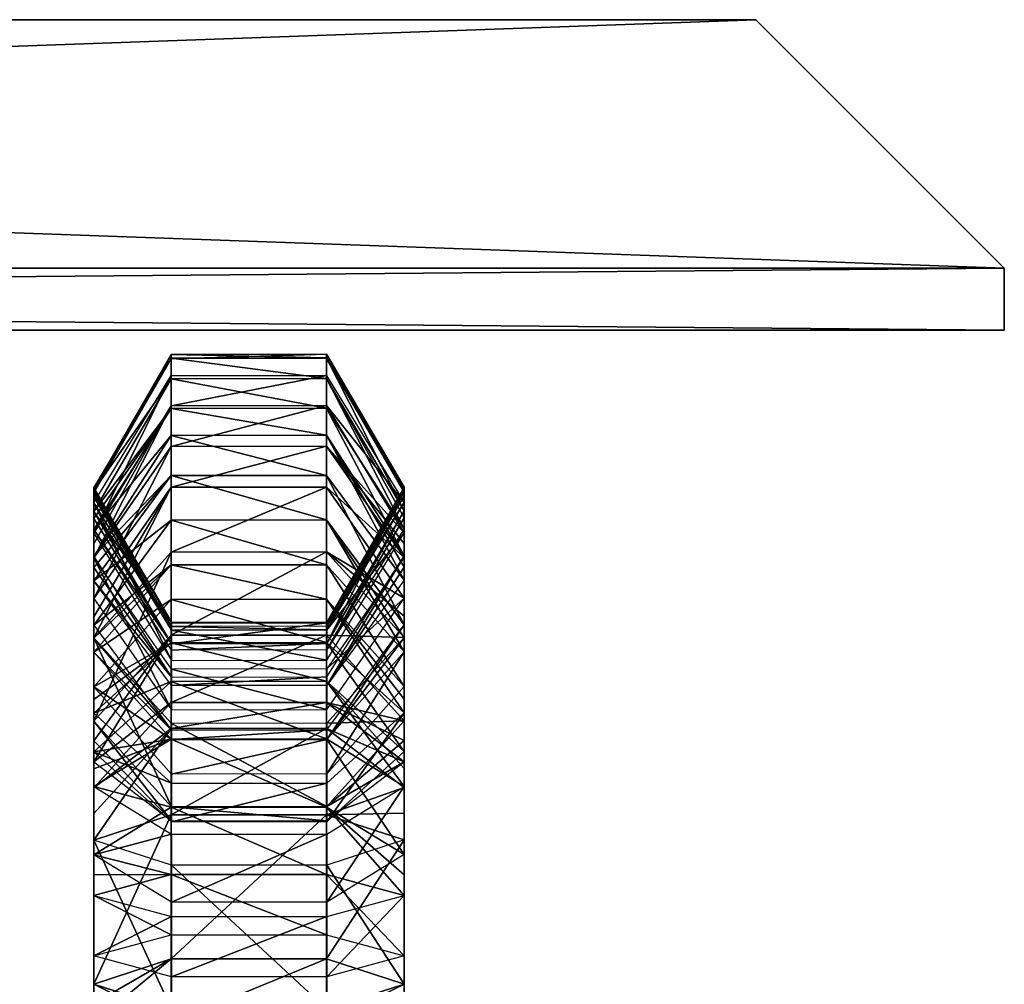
# Model space of a CAD drawing. Header units: millimetres. Extents: x -28.2 to 28.2, y -16.2 to 32.5.
# Tile 25 of 26: x 12.6 to 17.4, y 27.8 to 32.5. Entities that reach past the tile are written whole.
import ezdxf

# ---------------------------------------------------------------- set-up
doc = ezdxf.new("R2010")
doc.units = ezdxf.units.MM
doc.header["$LTSCALE"] = 101.851852
for name, color, linetype in [('100', 7, 'CONTINUOUS'), ('101', 7, 'CONTINUOUS'), ('102', 7, 'CONTINUOUS'), ('103', 7, 'CONTINUOUS'), ('104', 7, 'CONTINUOUS'), ('105', 7, 'CONTINUOUS'), ('106', 7, 'CONTINUOUS'), ('107', 7, 'CONTINUOUS'), ('108', 7, 'CONTINUOUS'), ('109', 7, 'CONTINUOUS'), ('110', 7, 'CONTINUOUS'), ('111', 7, 'CONTINUOUS'), ('112', 7, 'CONTINUOUS'), ('113', 7, 'CONTINUOUS'), ('114', 7, 'CONTINUOUS'), ('115', 7, 'CONTINUOUS'), ('116', 7, 'CONTINUOUS'), ('117', 7, 'CONTINUOUS'), ('118', 7, 'CONTINUOUS'), ('119', 7, 'CONTINUOUS'), ('120', 7, 'CONTINUOUS'), ('18', 7, 'CONTINUOUS'), ('19', 7, 'CONTINUOUS'), ('23', 7, 'CONTINUOUS'), ('24', 7, 'CONTINUOUS'), ('26', 7, 'CONTINUOUS'), ('27', 7, 'CONTINUOUS'), ('29', 7, 'CONTINUOUS'), ('30', 7, 'CONTINUOUS'), ('323', 7, 'CONTINUOUS'), ('324', 7, 'CONTINUOUS'), ('325', 7, 'CONTINUOUS'), ('326', 7, 'CONTINUOUS'), ('327', 7, 'CONTINUOUS'), ('328', 7, 'CONTINUOUS'), ('329', 7, 'CONTINUOUS'), ('330', 7, 'CONTINUOUS'), ('331', 7, 'CONTINUOUS'), ('332', 7, 'CONTINUOUS'), ('333', 7, 'CONTINUOUS'), ('334', 7, 'CONTINUOUS'), ('92', 7, 'CONTINUOUS'), ('93', 7, 'CONTINUOUS'), ('94', 7, 'CONTINUOUS'), ('95', 7, 'CONTINUOUS'), ('96', 7, 'CONTINUOUS'), ('97', 7, 'CONTINUOUS'), ('98', 7, 'CONTINUOUS'), ('99', 7, 'CONTINUOUS')]:
    doc.layers.add(name, color=color, linetype=linetype)

msp = doc.modelspace()

# ---------------------------------------------------------------- linework, layer by layer
at = {"layer": '100', "linetype": 'Continuous'}
for points in [[(13.374, 29.8673, 2.3226), (13, 29.4451, 1.8282), (13.374, 29.7007, 2.4649), (13.374, 29.8673, 2.3226)], [(14.124, 29.8681, 2.3235), (13.374, 29.8673, 2.3226), (14.124, 29.7015, 2.4658), (14.124, 29.8681, 2.3235)], [(14.124, 29.7015, 2.4658), (13.374, 29.8673, 2.3226), (13.374, 29.7007, 2.4649), (14.124, 29.7015, 2.4658)], [(14.5, 29.2801, 1.9723), (14.124, 29.8681, 2.3235), (14.124, 29.7015, 2.4658), (14.5, 29.2801, 1.9723)], [(14.5, 29.4467, 1.8301), (14.124, 29.8681, 2.3235), (14.5, 29.2801, 1.9723), (14.5, 29.4467, 1.8301)], [(13, 29.4451, 1.8282), (13, 29.2785, 1.9705), (13.374, 29.7007, 2.4649), (13, 29.4451, 1.8282)]]:
    msp.add_3dface(points, dxfattribs=at)
at = {"layer": '101', "linetype": 'Continuous'}
for points in [[(13, 29.2785, 1.9705), (13, 29.4451, 1.8282), (13.376, 29.0237, 1.3348), (13, 29.2785, 1.9705)], [(14.5, 29.4467, 1.8301), (14.5, 29.2801, 1.9723), (14.126, 28.8579, 1.478), (14.5, 29.4467, 1.8301)], [(14.126, 29.0244, 1.3357), (14.5, 29.4467, 1.8301), (14.126, 28.8579, 1.478), (14.126, 29.0244, 1.3357)], [(13, 29.2785, 1.9705), (13.376, 29.0237, 1.3348), (13.376, 28.8571, 1.4771), (13, 29.2785, 1.9705)], [(13.376, 29.0237, 1.3348), (14.126, 29.0244, 1.3357), (13.376, 28.8571, 1.4771), (13.376, 29.0237, 1.3348)], [(13.376, 28.8571, 1.4771), (14.126, 29.0244, 1.3357), (14.126, 28.8579, 1.478), (13.376, 28.8571, 1.4771)]]:
    msp.add_3dface(points, dxfattribs=at)
at = {"layer": '102', "linetype": 'Continuous'}
for points in [[(13, 29.5759, 1.6932), (13.374, 29.8673, 2.3226), (13.374, 30.0833, 2.0997), (13, 29.5759, 1.6932)], [(13.374, 30.0833, 2.0997), (14.124, 29.8681, 2.3235), (14.124, 30.0842, 2.1005), (13.374, 30.0833, 2.0997)], [(13.374, 29.8673, 2.3226), (14.124, 29.8681, 2.3235), (13.374, 30.0833, 2.0997), (13.374, 29.8673, 2.3226)], [(14.124, 30.0842, 2.1005), (14.5, 29.4467, 1.8301), (14.5, 29.5154, 1.7655), (14.124, 30.0842, 2.1005)], [(14.124, 29.8681, 2.3235), (14.5, 29.4467, 1.8301), (14.124, 30.0842, 2.1005), (14.124, 29.8681, 2.3235)], [(14.5, 29.5778, 1.6947), (14.124, 30.0842, 2.1005), (14.5, 29.5154, 1.7655), (14.5, 29.5778, 1.6947)], [(13, 29.5137, 1.7638), (13.374, 29.8673, 2.3226), (13, 29.5759, 1.6932), (13, 29.5137, 1.7638)], [(13, 29.4451, 1.8282), (13.374, 29.8673, 2.3226), (13, 29.5137, 1.7638), (13, 29.4451, 1.8282)]]:
    msp.add_3dface(points, dxfattribs=at)
at = {"layer": '103', "linetype": 'Continuous'}
for points in [[(13, 29.5137, 1.7638), (13, 29.5759, 1.6932), (13.376, 29.0695, 1.2875), (13, 29.5137, 1.7638)], [(14.5, 29.5778, 1.6947), (14.126, 29.0244, 1.3357), (14.126, 29.0704, 1.2883), (14.5, 29.5778, 1.6947)], [(14.126, 29.0244, 1.3357), (14.5, 29.5778, 1.6947), (14.5, 29.5154, 1.7655), (14.126, 29.0244, 1.3357)], [(13, 29.4451, 1.8282), (13, 29.5137, 1.7638), (13.376, 29.0695, 1.2875), (13, 29.4451, 1.8282)], [(14.5, 29.4467, 1.8301), (14.126, 29.0244, 1.3357), (14.5, 29.5154, 1.7655), (14.5, 29.4467, 1.8301)], [(13.376, 29.0237, 1.3348), (13, 29.4451, 1.8282), (13.376, 29.0695, 1.2875), (13.376, 29.0237, 1.3348)], [(14.126, 29.0704, 1.2883), (13.376, 29.0237, 1.3348), (13.376, 29.0695, 1.2875), (14.126, 29.0704, 1.2883)], [(14.126, 29.0244, 1.3357), (13.376, 29.0237, 1.3348), (14.126, 29.0704, 1.2883), (14.126, 29.0244, 1.3357)]]:
    msp.add_3dface(points, dxfattribs=at)
at = {"layer": '104', "linetype": 'Continuous'}
for points in [[(13, 29.7909, 1.425), (13.374, 30.0833, 2.0997), (13.374, 30.2982, 1.8315), (13, 29.7909, 1.425)], [(13.374, 30.2982, 1.8315), (14.124, 30.0842, 2.1005), (14.124, 30.2992, 1.8322), (13.374, 30.2982, 1.8315)], [(13.374, 30.0833, 2.0997), (14.124, 30.0842, 2.1005), (13.374, 30.2982, 1.8315), (13.374, 30.0833, 2.0997)], [(14.124, 30.2992, 1.8322), (14.5, 29.5778, 1.6947), (14.5, 29.7927, 1.4265), (14.124, 30.2992, 1.8322)], [(14.124, 30.0842, 2.1005), (14.5, 29.5778, 1.6947), (14.124, 30.2992, 1.8322), (14.124, 30.0842, 2.1005)], [(13, 29.5759, 1.6932), (13.374, 30.0833, 2.0997), (13, 29.7909, 1.425), (13, 29.5759, 1.6932)]]:
    msp.add_3dface(points, dxfattribs=at)
at = {"layer": '105', "linetype": 'Continuous'}
for points in [[(13, 29.9083, 1.2399), (13.374, 30.2982, 1.8315), (13.374, 30.4921, 1.5259), (13, 29.9083, 1.2399)], [(13.374, 30.4921, 1.5259), (14.124, 30.2992, 1.8322), (14.124, 30.4932, 1.5264), (13.374, 30.4921, 1.5259)], [(13.374, 30.2982, 1.8315), (14.124, 30.2992, 1.8322), (13.374, 30.4921, 1.5259), (13.374, 30.2982, 1.8315)], [(14.124, 30.2992, 1.8322), (14.5, 29.7927, 1.4265), (14.124, 30.4932, 1.5264), (14.124, 30.2992, 1.8322)], [(14.124, 30.4932, 1.5264), (14.5, 29.7927, 1.4265), (14.5, 29.8567, 1.337), (14.124, 30.4932, 1.5264)], [(14.5, 29.9105, 1.241), (14.124, 30.4932, 1.5264), (14.5, 29.8567, 1.337), (14.5, 29.9105, 1.241)], [(13, 29.8547, 1.3357), (13.374, 30.2982, 1.8315), (13, 29.9083, 1.2399), (13, 29.8547, 1.3357)], [(13, 29.7909, 1.425), (13.374, 30.2982, 1.8315), (13, 29.8547, 1.3357), (13, 29.7909, 1.425)]]:
    msp.add_3dface(points, dxfattribs=at)
at = {"layer": '106', "linetype": 'Continuous'}
for points in [[(13, 29.8547, 1.3357), (13, 29.9083, 1.2399), (13.376, 29.3256, 0.9544), (13, 29.8547, 1.3357)], [(14.5, 29.9105, 1.241), (14.5, 29.8567, 1.337), (14.126, 29.2854, 1.02), (14.5, 29.9105, 1.241)], [(14.126, 29.3266, 0.9549), (14.5, 29.9105, 1.241), (14.126, 29.2854, 1.02), (14.126, 29.3266, 0.9549)], [(13, 29.7909, 1.425), (13, 29.8547, 1.3357), (13.376, 29.3256, 0.9544), (13, 29.7909, 1.425)], [(14.5, 29.8567, 1.337), (14.5, 29.7927, 1.4265), (14.126, 29.2854, 1.02), (14.5, 29.8567, 1.337)], [(13, 29.7909, 1.425), (13.376, 29.3256, 0.9544), (13.376, 29.2844, 1.0192), (13, 29.7909, 1.425)], [(13.376, 29.2844, 1.0192), (14.126, 29.3266, 0.9549), (14.126, 29.2854, 1.02), (13.376, 29.2844, 1.0192)], [(13.376, 29.3256, 0.9544), (14.126, 29.3266, 0.9549), (13.376, 29.2844, 1.0192), (13.376, 29.3256, 0.9544)]]:
    msp.add_3dface(points, dxfattribs=at)
at = {"layer": '107', "linetype": 'Continuous'}
for points in [[(13, 30.0385, 0.9741), (13.374, 30.4921, 1.5259), (13.374, 30.6223, 1.2601), (13, 30.0385, 0.9741)], [(13.374, 30.6223, 1.2601), (14.124, 30.4932, 1.5264), (14.124, 30.6234, 1.2607), (13.374, 30.6223, 1.2601)], [(13.374, 30.4921, 1.5259), (14.124, 30.4932, 1.5264), (13.374, 30.6223, 1.2601), (13.374, 30.4921, 1.5259)], [(14.124, 30.6234, 1.2607), (14.5, 29.9105, 1.241), (14.5, 30.0407, 0.9752), (14.124, 30.6234, 1.2607)], [(14.124, 30.4932, 1.5264), (14.5, 29.9105, 1.241), (14.124, 30.6234, 1.2607), (14.124, 30.4932, 1.5264)], [(13, 29.9083, 1.2399), (13.374, 30.4921, 1.5259), (13, 30.0385, 0.9741), (13, 29.9083, 1.2399)]]:
    msp.add_3dface(points, dxfattribs=at)
at = {"layer": '108', "linetype": 'Continuous'}
for points in [[(13, 30.1255, 0.7064), (13.374, 30.6223, 1.2601), (13.374, 30.7659, 0.8182), (13, 30.1255, 0.7064)], [(13.374, 30.7659, 0.8182), (14.124, 30.6234, 1.2607), (14.124, 30.7671, 0.8184), (13.374, 30.7659, 0.8182)], [(13.374, 30.6223, 1.2601), (14.124, 30.6234, 1.2607), (13.374, 30.7659, 0.8182), (13.374, 30.6223, 1.2601)], [(14.124, 30.6234, 1.2607), (14.5, 30.0407, 0.9752), (14.124, 30.7671, 0.8184), (14.124, 30.6234, 1.2607)], [(14.124, 30.7671, 0.8184), (14.5, 30.0407, 0.9752), (14.5, 30.0938, 0.8441), (14.124, 30.7671, 0.8184)], [(14.5, 30.1278, 0.7068), (14.124, 30.7671, 0.8184), (14.5, 30.0938, 0.8441), (14.5, 30.1278, 0.7068)], [(13, 30.0915, 0.8434), (13.374, 30.6223, 1.2601), (13, 30.1255, 0.7064), (13, 30.0915, 0.8434)], [(13, 30.0385, 0.9741), (13.374, 30.6223, 1.2601), (13, 30.0915, 0.8434), (13, 30.0385, 0.9741)]]:
    msp.add_3dface(points, dxfattribs=at)
at = {"layer": '109', "linetype": 'Continuous'}
for points in [[(13, 30.0915, 0.8434), (13, 30.1255, 0.7064), (13.376, 29.4862, 0.5949), (13, 30.0915, 0.8434)], [(14.5, 30.1278, 0.7068), (14.5, 30.0938, 0.8441), (14.126, 29.4568, 0.6892), (14.5, 30.1278, 0.7068)], [(14.126, 29.4874, 0.5951), (14.5, 30.1278, 0.7068), (14.126, 29.4568, 0.6892), (14.126, 29.4874, 0.5951)], [(13, 30.0385, 0.9741), (13, 30.0915, 0.8434), (13.376, 29.4862, 0.5949), (13, 30.0385, 0.9741)], [(14.5, 30.0938, 0.8441), (14.5, 30.0407, 0.9752), (14.126, 29.4568, 0.6892), (14.5, 30.0938, 0.8441)], [(13, 30.0385, 0.9741), (13.376, 29.4862, 0.5949), (13.376, 29.4558, 0.6886), (13, 30.0385, 0.9741)], [(13.376, 29.4558, 0.6886), (14.126, 29.4874, 0.5951), (14.126, 29.4568, 0.6892), (13.376, 29.4558, 0.6886)], [(13.376, 29.4862, 0.5949), (14.126, 29.4874, 0.5951), (13.376, 29.4558, 0.6886), (13.376, 29.4862, 0.5949)]]:
    msp.add_3dface(points, dxfattribs=at)
at = {"layer": '110', "linetype": 'Continuous'}
for points in [[(13, 30.2257, 0.1321), (13.374, 30.7659, 0.8182), (13.374, 30.8662, 0.2439), (13, 30.2257, 0.1321)], [(13.374, 30.8662, 0.2439), (14.124, 30.7671, 0.8184), (14.124, 30.8673, 0.2441), (13.374, 30.8662, 0.2439)], [(13.374, 30.7659, 0.8182), (14.124, 30.7671, 0.8184), (13.374, 30.8662, 0.2439), (13.374, 30.7659, 0.8182)], [(14.124, 30.7671, 0.8184), (14.5, 30.1278, 0.7068), (14.124, 30.8673, 0.2441), (14.124, 30.7671, 0.8184)], [(14.124, 30.8673, 0.2441), (14.5, 30.1278, 0.7068), (14.5, 30.2281, 0.1325), (14.124, 30.8673, 0.2441)], [(13, 30.1255, 0.7064), (13.374, 30.7659, 0.8182), (13, 30.2257, 0.1321), (13, 30.1255, 0.7064)]]:
    msp.add_3dface(points, dxfattribs=at)
at = {"layer": '111', "linetype": 'Continuous'}
for points in [[(13, 30.1255, 0.7064), (13, 30.2257, 0.1321), (13.376, 29.5865, 0.0205), (13, 30.1255, 0.7064)], [(14.5, 30.2281, 0.1325), (14.126, 29.4874, 0.5951), (14.126, 29.5876, 0.0207), (14.5, 30.2281, 0.1325)], [(14.5, 30.1278, 0.7068), (14.126, 29.4874, 0.5951), (14.5, 30.2281, 0.1325), (14.5, 30.1278, 0.7068)], [(13.376, 29.4862, 0.5949), (13, 30.1255, 0.7064), (13.376, 29.5865, 0.0205), (13.376, 29.4862, 0.5949)], [(14.126, 29.5876, 0.0207), (13.376, 29.4862, 0.5949), (13.376, 29.5865, 0.0205), (14.126, 29.5876, 0.0207)], [(14.126, 29.4874, 0.5951), (13.376, 29.4862, 0.5949), (14.126, 29.5876, 0.0207), (14.126, 29.4874, 0.5951)]]:
    msp.add_3dface(points, dxfattribs=at)
at = {"layer": '112', "linetype": 'Continuous'}
for points in [[(13, 30.2362, -0.1336), (13.374, 30.8662, 0.2439), (13.374, 30.8834, -0.1948), (13, 30.2362, -0.1336)], [(13.374, 30.8834, -0.1948), (14.124, 30.8673, 0.2441), (14.124, 30.8846, -0.1949), (13.374, 30.8834, -0.1948)], [(13.374, 30.8662, 0.2439), (14.124, 30.8673, 0.2441), (13.374, 30.8834, -0.1948), (13.374, 30.8662, 0.2439)], [(14.124, 30.8673, 0.2441), (14.5, 30.2281, 0.1325), (14.124, 30.8846, -0.1949), (14.124, 30.8673, 0.2441)], [(14.124, 30.8846, -0.1949), (14.5, 30.2281, 0.1325), (14.5, 30.2422, -0.0003), (14.124, 30.8846, -0.1949)], [(14.5, 30.2386, -0.1338), (14.124, 30.8846, -0.1949), (14.5, 30.2422, -0.0003), (14.5, 30.2386, -0.1338)], [(13, 30.2398, -0.0004), (13.374, 30.8662, 0.2439), (13, 30.2362, -0.1336), (13, 30.2398, -0.0004)], [(13, 30.2257, 0.1321), (13.374, 30.8662, 0.2439), (13, 30.2398, -0.0004), (13, 30.2257, 0.1321)]]:
    msp.add_3dface(points, dxfattribs=at)
at = {"layer": '113', "linetype": 'Continuous'}
for points in [[(13, 30.2257, 0.1321), (13, 30.2398, -0.0004), (13.376, 29.5901, -0.0725), (13, 30.2257, 0.1321)], [(13, 30.2398, -0.0004), (13, 30.2362, -0.1336), (13.376, 29.5901, -0.0725), (13, 30.2398, -0.0004)], [(13.376, 29.5865, 0.0205), (13, 30.2257, 0.1321), (13.376, 29.5901, -0.0725), (13.376, 29.5865, 0.0205)], [(14.5, 30.2281, 0.1325), (14.126, 29.5876, 0.0207), (14.5, 30.2422, -0.0003), (14.5, 30.2281, 0.1325)], [(14.126, 29.5876, 0.0207), (14.5, 30.2386, -0.1338), (14.5, 30.2422, -0.0003), (14.126, 29.5876, 0.0207)], [(14.5, 30.2386, -0.1338), (14.126, 29.5876, 0.0207), (14.126, 29.5913, -0.0727), (14.5, 30.2386, -0.1338)], [(14.126, 29.5876, 0.0207), (13.376, 29.5865, 0.0205), (14.126, 29.5913, -0.0727), (14.126, 29.5876, 0.0207)], [(14.126, 29.5913, -0.0727), (13.376, 29.5865, 0.0205), (13.376, 29.5901, -0.0725), (14.126, 29.5913, -0.0727)]]:
    msp.add_3dface(points, dxfattribs=at)
at = {"layer": '114', "linetype": 'Continuous'}
for points in [[(13, 30.2362, -0.1336), (13.374, 30.8834, -0.1948), (13, 30.2157, -0.3505), (13, 30.2362, -0.1336)], [(13, 30.2157, -0.3505), (13.374, 30.8834, -0.1948), (13.374, 30.8629, -0.4117), (13, 30.2157, -0.3505)], [(13.374, 30.8834, -0.1948), (14.124, 30.8846, -0.1949), (13.374, 30.8629, -0.4117), (13.374, 30.8834, -0.1948)], [(13.374, 30.8629, -0.4117), (14.124, 30.8846, -0.1949), (14.124, 30.8641, -0.4118), (13.374, 30.8629, -0.4117)], [(14.124, 30.8846, -0.1949), (14.5, 30.2386, -0.1338), (14.124, 30.8641, -0.4118), (14.124, 30.8846, -0.1949)], [(14.124, 30.8641, -0.4118), (14.5, 30.2386, -0.1338), (14.5, 30.218, -0.3507), (14.124, 30.8641, -0.4118)]]:
    msp.add_3dface(points, dxfattribs=at)
at = {"layer": '115', "linetype": 'Continuous'}
for points in [[(13, 30.1977, -0.4667), (13.376, 29.5523, -0.3698), (13, 30.2157, -0.3505), (13, 30.1977, -0.4667)], [(13, 30.2157, -0.3505), (13.376, 29.5523, -0.3698), (13.376, 29.5696, -0.2894), (13, 30.2157, -0.3505)], [(14.5, 30.2001, -0.4672), (14.5, 30.218, -0.3507), (14.126, 29.5708, -0.2896), (14.5, 30.2001, -0.4672)], [(13, 30.1662, -0.58), (13.376, 29.5523, -0.3698), (13, 30.1977, -0.4667), (13, 30.1662, -0.58)], [(14.5, 30.1685, -0.5808), (14.5, 30.2001, -0.4672), (14.126, 29.5708, -0.2896), (14.5, 30.1685, -0.5808)], [(14.126, 29.5534, -0.3702), (14.5, 30.1685, -0.5808), (14.126, 29.5708, -0.2896), (14.126, 29.5534, -0.3702)], [(13.376, 29.5696, -0.2894), (14.126, 29.5534, -0.3702), (14.126, 29.5708, -0.2896), (13.376, 29.5696, -0.2894)], [(13.376, 29.5523, -0.3698), (14.126, 29.5534, -0.3702), (13.376, 29.5696, -0.2894), (13.376, 29.5523, -0.3698)]]:
    msp.add_3dface(points, dxfattribs=at)
at = {"layer": '116', "linetype": 'Continuous'}
for points in [[(13, 30.0199, -1.0075), (13, 30.1662, -0.58), (13.374, 30.7813, -0.7906), (13, 30.0199, -1.0075)], [(13.374, 30.635, -1.2181), (13, 30.0199, -1.0075), (13.374, 30.7813, -0.7906), (13.374, 30.635, -1.2181)], [(14.124, 30.6361, -1.2185), (13.374, 30.635, -1.2181), (14.124, 30.7824, -0.791), (14.124, 30.6361, -1.2185)], [(14.124, 30.7824, -0.791), (13.374, 30.635, -1.2181), (13.374, 30.7813, -0.7906), (14.124, 30.7824, -0.791)], [(14.5, 30.1685, -0.5808), (14.124, 30.6361, -1.2185), (14.124, 30.7824, -0.791), (14.5, 30.1685, -0.5808)], [(14.124, 30.6361, -1.2185), (14.5, 30.1685, -0.5808), (14.5, 30.0222, -1.0083), (14.124, 30.6361, -1.2185)]]:
    msp.add_3dface(points, dxfattribs=at)
at = {"layer": '117', "linetype": 'Continuous'}
for points in [[(13, 30.1662, -0.58), (13, 30.0199, -1.0075), (13.376, 29.406, -0.7973), (13, 30.1662, -0.58)], [(13.376, 29.5523, -0.3698), (13, 30.1662, -0.58), (13.376, 29.406, -0.7973), (13.376, 29.5523, -0.3698)], [(14.5, 30.1685, -0.5808), (14.126, 29.5534, -0.3702), (14.5, 30.0222, -1.0083), (14.5, 30.1685, -0.5808)], [(14.5, 30.0222, -1.0083), (14.126, 29.5534, -0.3702), (14.126, 29.4071, -0.7977), (14.5, 30.0222, -1.0083)], [(14.126, 29.5534, -0.3702), (13.376, 29.5523, -0.3698), (14.126, 29.4071, -0.7977), (14.126, 29.5534, -0.3702)], [(14.126, 29.4071, -0.7977), (13.376, 29.5523, -0.3698), (13.376, 29.406, -0.7973), (14.126, 29.4071, -0.7977)]]:
    msp.add_3dface(points, dxfattribs=at)
at = {"layer": '118', "linetype": 'Continuous'}
for points in [[(13, 29.9684, -1.1304), (13.374, 30.635, -1.2181), (13, 29.901, -1.2454), (13, 29.9684, -1.1304)], [(13, 29.901, -1.2454), (13.374, 30.635, -1.2181), (13.374, 30.4387, -1.6108), (13, 29.901, -1.2454)], [(13, 30.0199, -1.0075), (13.374, 30.635, -1.2181), (13, 29.9684, -1.1304), (13, 30.0199, -1.0075)], [(13.374, 30.635, -1.2181), (14.124, 30.6361, -1.2185), (13.374, 30.4387, -1.6108), (13.374, 30.635, -1.2181)], [(13.374, 30.4387, -1.6108), (14.124, 30.6361, -1.2185), (14.124, 30.4397, -1.6115), (13.374, 30.4387, -1.6108)], [(14.124, 30.6361, -1.2185), (14.5, 30.0222, -1.0083), (14.124, 30.4397, -1.6115), (14.124, 30.6361, -1.2185)], [(14.124, 30.4397, -1.6115), (14.5, 30.0222, -1.0083), (14.5, 29.9706, -1.1315), (14.124, 30.4397, -1.6115)], [(14.5, 29.903, -1.2467), (14.124, 30.4397, -1.6115), (14.5, 29.9706, -1.1315), (14.5, 29.903, -1.2467)]]:
    msp.add_3dface(points, dxfattribs=at)
at = {"layer": '119', "linetype": 'Continuous'}
for points in [[(13, 29.7043, -1.5349), (13.374, 30.4387, -1.6108), (13.374, 30.242, -1.9003), (13, 29.7043, -1.5349)], [(13, 29.901, -1.2454), (13.374, 30.4387, -1.6108), (13, 29.7043, -1.5349), (13, 29.901, -1.2454)], [(13.374, 30.242, -1.9003), (14.124, 30.4397, -1.6115), (14.124, 30.243, -1.901), (13.374, 30.242, -1.9003)], [(13.374, 30.4387, -1.6108), (14.124, 30.4397, -1.6115), (13.374, 30.242, -1.9003), (13.374, 30.4387, -1.6108)], [(14.124, 30.4397, -1.6115), (14.5, 29.903, -1.2467), (14.124, 30.243, -1.901), (14.124, 30.4397, -1.6115)], [(14.124, 30.243, -1.901), (14.5, 29.903, -1.2467), (14.5, 29.7063, -1.5362), (14.124, 30.243, -1.901)]]:
    msp.add_3dface(points, dxfattribs=at)
at = {"layer": '120', "linetype": 'Continuous'}
for points in [[(13, 29.901, -1.2454), (13, 29.7043, -1.5349), (13.376, 29.1676, -1.1701), (13, 29.901, -1.2454)], [(13, 29.901, -1.2454), (13.376, 29.1676, -1.1701), (13.376, 29.3643, -0.8806), (13, 29.901, -1.2454)], [(14.5, 29.7063, -1.5362), (14.5, 29.903, -1.2467), (14.126, 29.3653, -0.8813), (14.5, 29.7063, -1.5362)], [(14.126, 29.1686, -1.1708), (14.5, 29.7063, -1.5362), (14.126, 29.3653, -0.8813), (14.126, 29.1686, -1.1708)], [(13.376, 29.3643, -0.8806), (14.126, 29.1686, -1.1708), (14.126, 29.3653, -0.8813), (13.376, 29.3643, -0.8806)], [(13.376, 29.1676, -1.1701), (14.126, 29.1686, -1.1708), (13.376, 29.3643, -0.8806), (13.376, 29.1676, -1.1701)]]:
    msp.add_3dface(points, dxfattribs=at)
at = {"layer": '18', "color": 7, "linetype": 'Continuous'}
for points in [[(17.4, 31, -17.4), (5.4294, 31, -11.8119), (-17.4, 31, -17.4), (17.4, 31, -17.4)], [(-5.4294, 31, 11.8119), (17.4, 31, 17.4), (-17.4, 31, 17.4), (-5.4294, 31, 11.8119)], [(-5.4294, 31, 11.8119), (0, 31, 13), (17.4, 31, 17.4), (-5.4294, 31, 11.8119)], [(0, 31, 13), (5.4294, 31, 11.8119), (17.4, 31, 17.4), (0, 31, 13)], [(9.8663, 31, -8.465), (5.4294, 31, -11.8119), (17.4, 31, -17.4), (9.8663, 31, -8.465)], [(5.4294, 31, 11.8119), (9.8663, 31, 8.465), (17.4, 31, 17.4), (5.4294, 31, 11.8119)], [(12.5, 31, -3.5707), (9.8663, 31, -8.465), (17.4, 31, -17.4), (12.5, 31, -3.5707)], [(9.8663, 31, 8.465), (12.5, 31, 3.5707), (17.4, 31, 17.4), (9.8663, 31, 8.465)], [(12.5, 31, 3.5707), (12.5, 31, -3.5707), (17.4, 31, 17.4), (12.5, 31, 3.5707)], [(17.4, 31, 17.4), (12.5, 31, -3.5707), (17.4, 31, -17.4), (17.4, 31, 17.4)]]:
    msp.add_3dface(points, dxfattribs=at)
at = {"layer": '19', "color": 7, "linetype": 'Continuous'}
for points in [[(16.2, 32.5, 16.2), (4.975, 32.5, 8.617), (-16.2, 32.5, 16.2), (16.2, 32.5, 16.2)], [(-16.2, 32.5, -16.2), (-4.975, 32.5, -8.617), (16.2, 32.5, -16.2), (-16.2, 32.5, -16.2)], [(-4.975, 32.5, -8.617), (0, 32.5, -9.95), (16.2, 32.5, -16.2), (-4.975, 32.5, -8.617)], [(0, 32.5, -9.95), (4.975, 32.5, -8.617), (16.2, 32.5, -16.2), (0, 32.5, -9.95)], [(4.975, 32.5, -8.617), (8.617, 32.5, -4.975), (16.2, 32.5, -16.2), (4.975, 32.5, -8.617)], [(8.617, 32.5, 4.975), (4.975, 32.5, 8.617), (16.2, 32.5, 16.2), (8.617, 32.5, 4.975)], [(9.95, 32.5), (8.617, 32.5, 4.975), (16.2, 32.5, -16.2), (9.95, 32.5)], [(8.617, 32.5, -4.975), (9.95, 32.5), (16.2, 32.5, -16.2), (8.617, 32.5, -4.975)], [(16.2, 32.5, -16.2), (8.617, 32.5, 4.975), (16.2, 32.5, 16.2), (16.2, 32.5, -16.2)]]:
    msp.add_3dface(points, dxfattribs=at)
at = {"layer": '23', "color": 7, "linetype": 'Continuous'}
for points in [[(17.4, 31, 17.4), (17.4, 31, -17.4), (17.4, 31.3, 17.4), (17.4, 31, 17.4)], [(17.4, 31.3, 17.4), (17.4, 31, -17.4), (17.4, 31.3, -17.4), (17.4, 31.3, 17.4)]]:
    msp.add_3dface(points, dxfattribs=at)
at = {"layer": '24', "color": 7, "linetype": 'Continuous'}
for points in [[(17.4, 31, 17.4), (17.4, 31.3, 17.4), (-17.4, 31.3, 17.4), (17.4, 31, 17.4)], [(-17.4, 31, 17.4), (17.4, 31, 17.4), (-17.4, 31.3, 17.4), (-17.4, 31, 17.4)]]:
    msp.add_3dface(points, dxfattribs=at)
at = {"layer": '26', "color": 7, "linetype": 'Continuous'}
for points in [[(17.4, 31.3, -17.4), (-17.4, 31, -17.4), (-17.4, 31.3, -17.4), (17.4, 31.3, -17.4)], [(17.4, 31, -17.4), (-17.4, 31, -17.4), (17.4, 31.3, -17.4), (17.4, 31, -17.4)]]:
    msp.add_3dface(points, dxfattribs=at)
at = {"layer": '27', "color": 7, "linetype": 'Continuous'}
for points in [[(17.4, 31.3, 17.4), (-16.2, 32.5, 16.2), (-17.4, 31.3, 17.4), (17.4, 31.3, 17.4)], [(16.2, 32.5, 16.2), (-16.2, 32.5, 16.2), (17.4, 31.3, 17.4), (16.2, 32.5, 16.2)]]:
    msp.add_3dface(points, dxfattribs=at)
at = {"layer": '29', "color": 7, "linetype": 'Continuous'}
for points in [[(-16.2, 32.5, -16.2), (16.2, 32.5, -16.2), (-17.4, 31.3, -17.4), (-16.2, 32.5, -16.2)], [(16.2, 32.5, -16.2), (17.4, 31.3, -17.4), (-17.4, 31.3, -17.4), (16.2, 32.5, -16.2)]]:
    msp.add_3dface(points, dxfattribs=at)
at = {"layer": '30', "color": 7, "linetype": 'Continuous'}
for points in [[(16.2, 32.5, 16.2), (17.4, 31.3, 17.4), (17.4, 31.3, -17.4), (16.2, 32.5, 16.2)], [(16.2, 32.5, -16.2), (16.2, 32.5, 16.2), (17.4, 31.3, -17.4), (16.2, 32.5, -16.2)]]:
    msp.add_3dface(points, dxfattribs=at)
at = {"layer": '323', "linetype": 'Continuous'}
for points in [[(13, 29.2785, 1.9705), (13.374, 29.4914, 2.617), (13.374, 29.7007, 2.4649), (13, 29.2785, 1.9705)], [(14.124, 29.492, 2.618), (14.124, 29.7015, 2.4658), (13.374, 29.7007, 2.4649), (14.124, 29.492, 2.618)], [(13.374, 29.4914, 2.617), (14.124, 29.492, 2.618), (13.374, 29.7007, 2.4649), (13.374, 29.4914, 2.617)], [(14.124, 29.492, 2.618), (14.5, 29.153, 2.0647), (14.124, 29.7015, 2.4658), (14.124, 29.492, 2.618)], [(14.124, 29.7015, 2.4658), (14.5, 29.153, 2.0647), (14.5, 29.2183, 2.021), (14.124, 29.7015, 2.4658)], [(14.5, 29.2801, 1.9723), (14.124, 29.7015, 2.4658), (14.5, 29.2183, 2.021), (14.5, 29.2801, 1.9723)], [(13.374, 29.4914, 2.617), (13, 29.2785, 1.9705), (13, 29.2169, 2.0191), (13.374, 29.4914, 2.617)], [(13, 29.1517, 2.0626), (13.374, 29.4914, 2.617), (13, 29.2169, 2.0191), (13, 29.1517, 2.0626)]]:
    msp.add_3dface(points, dxfattribs=at)
at = {"layer": '324', "linetype": 'Continuous'}
for points in [[(13, 29.7043, -1.5349), (13.374, 30.242, -1.9003), (13, 29.6169, -1.6457), (13, 29.7043, -1.5349)], [(13, 29.5149, -1.7431), (13.374, 30.242, -1.9003), (13.374, 29.9293, -2.244), (13, 29.5149, -1.7431)], [(13, 29.6169, -1.6457), (13.374, 30.242, -1.9003), (13, 29.5149, -1.7431), (13, 29.6169, -1.6457)], [(13.374, 29.9293, -2.244), (14.124, 30.243, -1.901), (14.124, 29.93, -2.2449), (13.374, 29.9293, -2.244)], [(13.374, 30.242, -1.9003), (14.124, 30.243, -1.901), (13.374, 29.9293, -2.244), (13.374, 30.242, -1.9003)], [(14.124, 30.243, -1.901), (14.5, 29.7063, -1.5362), (14.124, 29.93, -2.2449), (14.124, 30.243, -1.901)], [(14.124, 29.93, -2.2449), (14.5, 29.7063, -1.5362), (14.5, 29.6187, -1.6473), (14.124, 29.93, -2.2449)], [(14.5, 29.5164, -1.7449), (14.124, 29.93, -2.2449), (14.5, 29.6187, -1.6473), (14.5, 29.5164, -1.7449)]]:
    msp.add_3dface(points, dxfattribs=at)
at = {"layer": '325', "linetype": 'Continuous'}
for points in [[(13, 29.5149, -1.7431), (13.374, 29.9293, -2.244), (13, 29.113, -2.0755), (13, 29.5149, -1.7431)], [(13, 29.113, -2.0755), (13.374, 29.9293, -2.244), (13.374, 29.5274, -2.5764), (13, 29.113, -2.0755)], [(13.374, 29.9293, -2.244), (14.124, 29.93, -2.2449), (13.374, 29.5274, -2.5764), (13.374, 29.9293, -2.244)], [(13.374, 29.5274, -2.5764), (14.124, 29.93, -2.2449), (14.124, 29.5282, -2.5773), (13.374, 29.5274, -2.5764)], [(14.124, 29.93, -2.2449), (14.5, 29.5164, -1.7449), (14.124, 29.5282, -2.5773), (14.124, 29.93, -2.2449)], [(14.124, 29.5282, -2.5773), (14.5, 29.5164, -1.7449), (14.5, 29.1146, -2.0773), (14.124, 29.5282, -2.5773)]]:
    msp.add_3dface(points, dxfattribs=at)
at = {"layer": '326', "linetype": 'Continuous'}
for points in [[(13, 29.5149, -1.7431), (13, 29.113, -2.0755), (13.376, 28.6994, -1.5755), (13, 29.5149, -1.7431)], [(13, 29.5149, -1.7431), (13.376, 28.6994, -1.5755), (13.376, 29.1012, -1.2431), (13, 29.5149, -1.7431)], [(14.5, 29.1146, -2.0773), (14.5, 29.5164, -1.7449), (14.126, 29.102, -1.244), (14.5, 29.1146, -2.0773)], [(13.376, 29.1012, -1.2431), (14.126, 28.7002, -1.5764), (14.126, 29.102, -1.244), (13.376, 29.1012, -1.2431)], [(13.376, 28.6994, -1.5755), (14.126, 28.7002, -1.5764), (13.376, 29.1012, -1.2431), (13.376, 28.6994, -1.5755)], [(14.126, 28.7002, -1.5764), (14.5, 29.1146, -2.0773), (14.126, 29.102, -1.244), (14.126, 28.7002, -1.5764)]]:
    msp.add_3dface(points, dxfattribs=at)
at = {"layer": '327', "linetype": 'Continuous'}
for points in [[(13, 29.113, -2.0755), (13.374, 29.5274, -2.5764), (13, 29.0182, -2.145), (13, 29.113, -2.0755)], [(13, 28.9158, -2.2029), (13.374, 29.5274, -2.5764), (13.374, 29.2018, -2.7867), (13, 28.9158, -2.2029)], [(13, 29.0182, -2.145), (13.374, 29.5274, -2.5764), (13, 28.9158, -2.2029), (13, 29.0182, -2.145)], [(13.374, 29.2018, -2.7867), (14.124, 29.5282, -2.5773), (14.124, 29.2023, -2.7877), (13.374, 29.2018, -2.7867)], [(13.374, 29.5274, -2.5764), (14.124, 29.5282, -2.5773), (13.374, 29.2018, -2.7867), (13.374, 29.5274, -2.5764)], [(14.124, 29.5282, -2.5773), (14.5, 29.1146, -2.0773), (14.124, 29.2023, -2.7877), (14.124, 29.5282, -2.5773)], [(14.5, 28.9168, -2.205), (14.124, 29.2023, -2.7877), (14.5, 29.0195, -2.147), (14.5, 28.9168, -2.205)], [(14.124, 29.2023, -2.7877), (14.5, 29.1146, -2.0773), (14.5, 29.0195, -2.147), (14.124, 29.2023, -2.7877)]]:
    msp.add_3dface(points, dxfattribs=at)
at = {"layer": '328', "linetype": 'Continuous'}
for points in [[(13.376, 28.6994, -1.5755), (13, 29.113, -2.0755), (13.376, 28.6303, -1.6201), (13.376, 28.6994, -1.5755)], [(13, 29.113, -2.0755), (13, 29.0182, -2.145), (13.376, 28.6303, -1.6201), (13, 29.113, -2.0755)], [(14.5, 29.1146, -2.0773), (14.126, 28.7002, -1.5764), (14.5, 29.0195, -2.147), (14.5, 29.1146, -2.0773)], [(13, 29.0182, -2.145), (13, 28.9158, -2.2029), (13.376, 28.6303, -1.6201), (13, 29.0182, -2.145)], [(14.126, 28.7002, -1.5764), (14.5, 28.9168, -2.205), (14.5, 29.0195, -2.147), (14.126, 28.7002, -1.5764)], [(14.5, 28.9168, -2.205), (14.126, 28.7002, -1.5764), (14.126, 28.6308, -1.6212), (14.5, 28.9168, -2.205)], [(14.126, 28.7002, -1.5764), (13.376, 28.6994, -1.5755), (14.126, 28.6308, -1.6212), (14.126, 28.7002, -1.5764)], [(14.126, 28.6308, -1.6212), (13.376, 28.6994, -1.5755), (13.376, 28.6303, -1.6201), (14.126, 28.6308, -1.6212)]]:
    msp.add_3dface(points, dxfattribs=at)
at = {"layer": '329', "linetype": 'Continuous'}
for points in [[(13, 28.7904, -2.2643), (13.374, 29.2018, -2.7867), (13.374, 29.0764, -2.8481), (13, 28.7904, -2.2643)], [(13, 28.9158, -2.2029), (13.374, 29.2018, -2.7867), (13, 28.7904, -2.2643), (13, 28.9158, -2.2029)], [(13.374, 29.0764, -2.8481), (14.124, 29.2023, -2.7877), (14.124, 29.0769, -2.8492), (13.374, 29.0764, -2.8481)], [(13.374, 29.2018, -2.7867), (14.124, 29.2023, -2.7877), (13.374, 29.0764, -2.8481), (13.374, 29.2018, -2.7867)], [(14.124, 29.2023, -2.7877), (14.5, 28.9168, -2.205), (14.124, 29.0769, -2.8492), (14.124, 29.2023, -2.7877)], [(14.124, 29.0769, -2.8492), (14.5, 28.9168, -2.205), (14.5, 28.7915, -2.2664), (14.124, 29.0769, -2.8492)]]:
    msp.add_3dface(points, dxfattribs=at)
at = {"layer": '330', "linetype": 'Continuous'}
for points in [[(13, 28.7904, -2.2643), (13.374, 29.0764, -2.8481), (13, 28.6671, -2.3148), (13, 28.7904, -2.2643)], [(13, 28.6671, -2.3148), (13.374, 29.0764, -2.8481), (13, 28.5381, -2.3484), (13, 28.6671, -2.3148)], [(13, 28.5381, -2.3484), (13.374, 29.0764, -2.8481), (13.374, 28.66, -2.987), (13, 28.5381, -2.3484)], [(13.374, 28.66, -2.987), (14.124, 29.0769, -2.8492), (14.124, 28.6602, -2.9882), (13.374, 28.66, -2.987)], [(13.374, 29.0764, -2.8481), (14.124, 29.0769, -2.8492), (13.374, 28.66, -2.987), (13.374, 29.0764, -2.8481)], [(14.124, 29.0769, -2.8492), (14.5, 28.7915, -2.2664), (14.124, 28.6602, -2.9882), (14.124, 29.0769, -2.8492)], [(14.124, 28.6602, -2.9882), (14.5, 28.7915, -2.2664), (14.5, 28.6678, -2.3171), (14.124, 28.6602, -2.9882)], [(14.5, 28.5386, -2.3508), (14.124, 28.6602, -2.9882), (14.5, 28.6678, -2.3171), (14.5, 28.5386, -2.3508)]]:
    msp.add_3dface(points, dxfattribs=at)
at = {"layer": '331', "linetype": 'Continuous'}
for points in [[(13, 28.5381, -2.3484), (13.374, 28.66, -2.987), (13, 27.8426, -2.4811), (13, 28.5381, -2.3484)], [(13, 27.8426, -2.4811), (13.374, 28.66, -2.987), (13.374, 27.9644, -3.1197), (13, 27.8426, -2.4811)], [(13.374, 27.9644, -3.1197), (14.124, 28.6602, -2.9882), (14.124, 27.9647, -3.1209), (13.374, 27.9644, -3.1197)], [(13.374, 28.66, -2.987), (14.124, 28.6602, -2.9882), (13.374, 27.9644, -3.1197), (13.374, 28.66, -2.987)], [(14.124, 28.6602, -2.9882), (14.5, 28.5386, -2.3508), (14.124, 27.9647, -3.1209), (14.124, 28.6602, -2.9882)], [(14.124, 27.9647, -3.1209), (14.5, 28.5386, -2.3508), (14.5, 27.8431, -2.4835), (14.124, 27.9647, -3.1209)]]:
    msp.add_3dface(points, dxfattribs=at)
at = {"layer": '332', "linetype": 'Continuous'}
for points in [[(13, 28.5381, -2.3484), (13.376, 27.721, -1.8437), (13.376, 28.4166, -1.711), (13, 28.5381, -2.3484)], [(13, 28.5381, -2.3484), (13, 27.8426, -2.4811), (13.376, 27.721, -1.8437), (13, 28.5381, -2.3484)], [(14.5, 27.8431, -2.4835), (14.5, 28.5386, -2.3508), (14.126, 28.4168, -1.7122), (14.5, 27.8431, -2.4835)], [(13.376, 28.4166, -1.711), (14.126, 27.7213, -1.8449), (14.126, 28.4168, -1.7122), (13.376, 28.4166, -1.711)], [(13.376, 27.721, -1.8437), (14.126, 27.7213, -1.8449), (13.376, 28.4166, -1.711), (13.376, 27.721, -1.8437)], [(14.126, 27.7213, -1.8449), (14.5, 27.8431, -2.4835), (14.126, 28.4168, -1.7122), (14.126, 27.7213, -1.8449)]]:
    msp.add_3dface(points, dxfattribs=at)
at = {"layer": '333', "linetype": 'Continuous'}
for points in [[(13, 27.8426, -2.4811), (13.374, 27.9644, -3.1197), (13, 27.7495, -2.4944), (13, 27.8426, -2.4811)], [(13, 27.7495, -2.4944), (13.374, 27.9644, -3.1197), (13, 27.6555, -2.4988), (13, 27.7495, -2.4944)], [(13, 27.6555, -2.4988), (13.374, 27.9644, -3.1197), (13.374, 27.6555, -3.1489), (13, 27.6555, -2.4988)], [(13.374, 27.9644, -3.1197), (14.124, 27.9647, -3.1209), (13.374, 27.6555, -3.1489), (13.374, 27.9644, -3.1197)], [(13.374, 27.6555, -3.1489), (14.124, 27.9647, -3.1209), (14.124, 27.6555, -3.1501), (13.374, 27.6555, -3.1489)], [(14.124, 27.9647, -3.1209), (14.5, 27.8431, -2.4835), (14.124, 27.6555, -3.1501), (14.124, 27.9647, -3.1209)], [(14.124, 27.6555, -3.1501), (14.5, 27.8431, -2.4835), (14.5, 27.7497, -2.4968), (14.124, 27.6555, -3.1501)]]:
    msp.add_3dface(points, dxfattribs=at)
at = {"layer": '334', "linetype": 'Continuous'}
for points in [[(13.376, 27.721, -1.8437), (13, 27.8426, -2.4811), (13.376, 27.6555, -1.8499), (13.376, 27.721, -1.8437)], [(13, 27.8426, -2.4811), (13, 27.7495, -2.4944), (13.376, 27.6555, -1.8499), (13, 27.8426, -2.4811)], [(14.5, 27.8431, -2.4835), (14.126, 27.7213, -1.8449), (14.5, 27.7497, -2.4968), (14.5, 27.8431, -2.4835)]]:
    msp.add_3dface(points, dxfattribs=at)
at = {"layer": '92', "linetype": 'Continuous'}
for points in [[(13.374, 28.372, 3.0784), (13, 28.2703, 2.4363), (13.374, 28.0809, 3.1245), (13.374, 28.372, 3.0784)], [(14.124, 28.3722, 3.0796), (13.374, 28.372, 3.0784), (14.124, 28.081, 3.1257), (14.124, 28.3722, 3.0796)], [(14.124, 28.081, 3.1257), (13.374, 28.372, 3.0784), (13.374, 28.0809, 3.1245), (14.124, 28.081, 3.1257)], [(14.5, 28.2707, 2.4387), (14.124, 28.3722, 3.0796), (14.5, 27.9795, 2.4848), (14.5, 28.2707, 2.4387)], [(14.5, 27.9795, 2.4848), (14.124, 28.3722, 3.0796), (14.124, 28.081, 3.1257), (14.5, 27.9795, 2.4848)], [(13, 28.2703, 2.4363), (13, 27.9792, 2.4824), (13.374, 28.0809, 3.1245), (13, 28.2703, 2.4363)]]:
    msp.add_3dface(points, dxfattribs=at)
at = {"layer": '93', "linetype": 'Continuous'}
for points in [[(13, 27.9792, 2.4824), (13, 28.2703, 2.4363), (13.376, 28.1688, 1.7954), (13, 27.9792, 2.4824)], [(14.126, 28.169, 1.7966), (14.5, 28.2707, 2.4387), (14.126, 27.8778, 1.8427), (14.126, 28.169, 1.7966)], [(14.5, 28.2707, 2.4387), (14.5, 27.9795, 2.4848), (14.126, 27.8778, 1.8427), (14.5, 28.2707, 2.4387)], [(13, 27.9792, 2.4824), (13.376, 28.1688, 1.7954), (13.376, 27.8776, 1.8415), (13, 27.9792, 2.4824)], [(13.376, 28.1688, 1.7954), (14.126, 28.169, 1.7966), (13.376, 27.8776, 1.8415), (13.376, 28.1688, 1.7954)], [(13.376, 27.8776, 1.8415), (14.126, 28.169, 1.7966), (14.126, 27.8778, 1.8427), (13.376, 27.8776, 1.8415)]]:
    msp.add_3dface(points, dxfattribs=at)
at = {"layer": '94', "linetype": 'Continuous'}
for points in [[(13, 28.4671, 2.3841), (13.374, 28.372, 3.0784), (13.374, 28.6969, 2.9923), (13, 28.4671, 2.3841)], [(13.374, 28.6969, 2.9923), (14.124, 28.3722, 3.0796), (14.124, 28.6974, 2.9934), (13.374, 28.6969, 2.9923)], [(13.374, 28.372, 3.0784), (14.124, 28.3722, 3.0796), (13.374, 28.6969, 2.9923), (13.374, 28.372, 3.0784)], [(14.5, 28.468, 2.3864), (14.124, 28.6974, 2.9934), (14.5, 28.3707, 2.4176), (14.5, 28.468, 2.3864)], [(14.124, 28.6974, 2.9934), (14.5, 28.2707, 2.4387), (14.5, 28.3707, 2.4176), (14.124, 28.6974, 2.9934)], [(14.124, 28.3722, 3.0796), (14.5, 28.2707, 2.4387), (14.124, 28.6974, 2.9934), (14.124, 28.3722, 3.0796)], [(13, 28.3701, 2.4152), (13.374, 28.372, 3.0784), (13, 28.4671, 2.3841), (13, 28.3701, 2.4152)], [(13, 28.2703, 2.4363), (13.374, 28.372, 3.0784), (13, 28.3701, 2.4152), (13, 28.2703, 2.4363)]]:
    msp.add_3dface(points, dxfattribs=at)
at = {"layer": '95', "linetype": 'Continuous'}
for points in [[(13, 28.7961, 2.2598), (13.374, 28.6969, 2.9923), (13.374, 29.0259, 2.868), (13, 28.7961, 2.2598)], [(13.374, 29.0259, 2.868), (14.124, 28.6974, 2.9934), (14.124, 29.0264, 2.8691), (13.374, 29.0259, 2.868)], [(13.374, 28.6969, 2.9923), (14.124, 28.6974, 2.9934), (13.374, 29.0259, 2.868), (13.374, 28.6969, 2.9923)], [(14.124, 29.0264, 2.8691), (14.5, 28.468, 2.3864), (14.5, 28.797, 2.262), (14.124, 29.0264, 2.8691)], [(14.124, 28.6974, 2.9934), (14.5, 28.468, 2.3864), (14.124, 29.0264, 2.8691), (14.124, 28.6974, 2.9934)], [(13, 28.4671, 2.3841), (13.374, 28.6969, 2.9923), (13, 28.7961, 2.2598), (13, 28.4671, 2.3841)]]:
    msp.add_3dface(points, dxfattribs=at)
at = {"layer": '96', "linetype": 'Continuous'}
for points in [[(13, 28.4671, 2.3841), (13, 28.7961, 2.2598), (13.376, 28.5668, 1.6528), (13, 28.4671, 2.3841)], [(14.126, 28.5672, 1.6539), (14.5, 28.797, 2.262), (14.126, 28.2382, 1.7782), (14.126, 28.5672, 1.6539)], [(14.5, 28.797, 2.262), (14.5, 28.468, 2.3864), (14.126, 28.2382, 1.7782), (14.5, 28.797, 2.262)], [(13, 28.4671, 2.3841), (13.376, 28.5668, 1.6528), (13.376, 28.2378, 1.7771), (13, 28.4671, 2.3841)], [(13.376, 28.5668, 1.6528), (14.126, 28.5672, 1.6539), (13.376, 28.2378, 1.7771), (13.376, 28.5668, 1.6528)], [(13.376, 28.2378, 1.7771), (14.126, 28.5672, 1.6539), (14.126, 28.2382, 1.7782), (13.376, 28.2378, 1.7771)]]:
    msp.add_3dface(points, dxfattribs=at)
at = {"layer": '97', "linetype": 'Continuous'}
for points in [[(13, 28.9649, 2.1771), (13.374, 29.0259, 2.868), (13.374, 29.3046, 2.7314), (13, 28.9649, 2.1771)], [(13.374, 29.3046, 2.7314), (14.124, 29.0264, 2.8691), (14.124, 29.3053, 2.7324), (13.374, 29.3046, 2.7314)], [(13.374, 29.0259, 2.868), (14.124, 29.0264, 2.8691), (13.374, 29.3046, 2.7314), (13.374, 29.0259, 2.868)], [(14.5, 28.9662, 2.1791), (14.124, 29.3053, 2.7324), (14.5, 28.8835, 2.2246), (14.5, 28.9662, 2.1791)], [(14.124, 29.3053, 2.7324), (14.5, 28.797, 2.262), (14.5, 28.8835, 2.2246), (14.124, 29.3053, 2.7324)], [(14.124, 29.0264, 2.8691), (14.5, 28.797, 2.262), (14.124, 29.3053, 2.7324), (14.124, 29.0264, 2.8691)], [(13, 28.8825, 2.2224), (13.374, 29.0259, 2.868), (13, 28.9649, 2.1771), (13, 28.8825, 2.2224)], [(13, 28.7961, 2.2598), (13.374, 29.0259, 2.868), (13, 28.8825, 2.2224), (13, 28.7961, 2.2598)]]:
    msp.add_3dface(points, dxfattribs=at)
at = {"layer": '98', "linetype": 'Continuous'}
for points in [[(13, 29.1517, 2.0626), (13.374, 29.3046, 2.7314), (13.374, 29.4914, 2.617), (13, 29.1517, 2.0626)], [(13.374, 29.4914, 2.617), (14.124, 29.3053, 2.7324), (14.124, 29.492, 2.618), (13.374, 29.4914, 2.617)], [(13.374, 29.3046, 2.7314), (14.124, 29.3053, 2.7324), (13.374, 29.4914, 2.617), (13.374, 29.3046, 2.7314)], [(14.124, 29.492, 2.618), (14.5, 28.9662, 2.1791), (14.5, 29.153, 2.0647), (14.124, 29.492, 2.618)], [(14.124, 29.3053, 2.7324), (14.5, 28.9662, 2.1791), (14.124, 29.492, 2.618), (14.124, 29.3053, 2.7324)], [(13, 28.9649, 2.1771), (13.374, 29.3046, 2.7314), (13, 29.1517, 2.0626), (13, 28.9649, 2.1771)]]:
    msp.add_3dface(points, dxfattribs=at)
at = {"layer": '99', "linetype": 'Continuous'}
for points in [[(13, 28.9649, 2.1771), (13, 29.1517, 2.0626), (13.376, 28.8127, 1.5093), (13, 28.9649, 2.1771)], [(14.5, 29.153, 2.0647), (14.5, 28.9662, 2.1791), (14.126, 28.6265, 1.6248), (14.5, 29.153, 2.0647)], [(14.126, 28.8133, 1.5104), (14.5, 29.153, 2.0647), (14.126, 28.6265, 1.6248), (14.126, 28.8133, 1.5104)], [(13, 28.9649, 2.1771), (13.376, 28.8127, 1.5093), (13.376, 28.6259, 1.6238), (13, 28.9649, 2.1771)], [(13.376, 28.6259, 1.6238), (14.126, 28.8133, 1.5104), (14.126, 28.6265, 1.6248), (13.376, 28.6259, 1.6238)], [(13.376, 28.8127, 1.5093), (14.126, 28.8133, 1.5104), (13.376, 28.6259, 1.6238), (13.376, 28.8127, 1.5093)]]:
    msp.add_3dface(points, dxfattribs=at)

doc.saveas('drawing.dxf')
